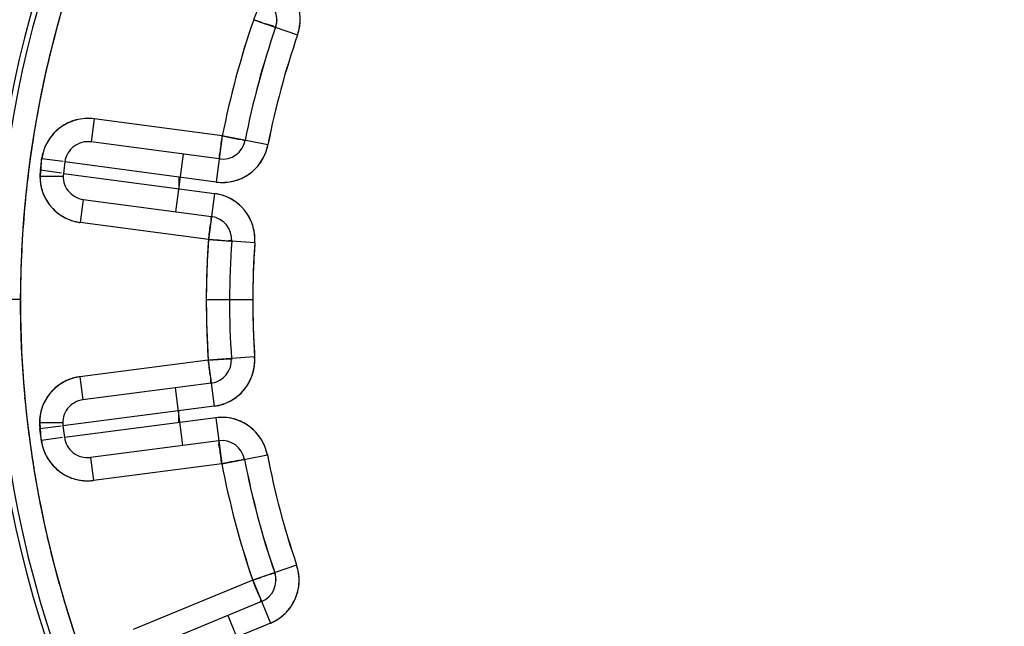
# Model space of a CAD drawing. Header units: millimetres. Extents: x 4086 to 10416, y 123 to 1549.
# Tile 205 of 256: x 9354.27 to 9361.33, y 609.21 to 613.55. Entities that reach past the tile are written whole.
import ezdxf

# ---------------------------------------------------------------- set-up
doc = ezdxf.new("R2010")
doc.units = ezdxf.units.MM
doc.layers.add('运动范围', color=7, linetype='Continuous')
doc.styles.add('思源黑', font='SourceHanSansCN-Normal.ttf')
doc.dimstyles.new('尺寸标注_1_6比例中六', dxfattribs={"dimtxt": 10, "dimasz": 8, "dimexe": 2, "dimexo": 1.5, "dimgap": 1, "dimtad": 1, "dimdec": 1, "dimlfac": 6, "dimdsep": 46, "dimtxsty": '思源黑', "dimcen": 0.09, "dimadec": 0, "dimazin": 0, "dimtp": 0.01, "dimtm": 0.01, "dimtfac": 1, "dimtdec": 1, "dimtofl": 0, "dimtmove": 0, "dimatfit": 3, "dimfxl": 1, "dimtolj": 1, "dimarcsym": 0})

# ---------------------------------------------------------------- blocks, each defined once
blk = doc.blocks.new('*D682')
at = {"layer": 'Defpoints', "color": 0}
for p in [(9331.4792, 667.1614), (9291.6217, 602.9087), (9292.3531, 602.7797), (9438.2796, 590.0128), (9439.0222, 590.0128)]:
    blk.add_point(p, dxfattribs=at)
at = {"layer": '运动范围', "color": 0, "linetype": 'Continuous', "lineweight": -2}
for p, q in [((9290.1445, 603.1692), (9280.0446, 604.95)), ((9440.5222, 590.0128), (9450.7779, 590.0128))]:
    blk.add_line(p, q, dxfattribs=at)
blk.add_arc((9364.7578, 590.0128), 84.0201, 5.457499, 164.542501, dxfattribs=at)
at = {"layer": '运动范围', "color": 0}
for points in [[(9282.4763, 612.6999), (9285.0775, 612.1124), (9282.0142, 604.6027)], [(9447.0652, 597.9403), (9449.7289, 598.0672), (9448.7779, 590.0128)]]:
    blk.add_solid(points, dxfattribs=at)
at = {"layer": '运动范围', "color": 0, "insert": (9388.6407, 682.6034), "char_height": 10, "attachment_point": 2, "rotation": 345.53634, "style": '思源黑'}
blk.add_mtext('+\\A1;170%%d', dxfattribs=at)

msp = doc.modelspace()

# ---------------------------------------------------------------- linework, layer by layer
at = {"layer": '运动范围', "color": 7, "linetype": 'Continuous'}
for p, q in [((9355.9446, 613.555), (9356.2595, 613.4458)), ((9356.1113, 613.5547), (9356.1021, 613.5004)), ((9356.0469, 613.5195), (9356.0269, 613.5264)), ((9356.053, 613.5174), (9356.0469, 613.5195)), ((9354.7998, 612.8443), (9354.7777, 612.6791)), ((9355.7197, 612.7215), (9354.7998, 612.8443)), ((9355.7197, 612.7215), (9355.6756, 612.3911)), ((9356.0468, 612.6574), (9355.7197, 612.7215)), ((9355.6977, 612.5563), (9354.7777, 612.6791)), ((9354.4143, 612.4754), (9354.4253, 612.558)), ((9354.4214, 612.552), (9354.417, 612.4754)), ((9354.4214, 612.552), (9354.417, 612.4754)), ((9354.5779, 612.5376), (9354.4253, 612.558)), ((9355.4385, 612.5909), (9355.3834, 612.1779)), ((9354.5905, 612.5359), (9354.5795, 612.4533)), ((9355.6756, 612.3911), (9354.5905, 612.5359)), ((9354.578, 612.4316), (9354.4113, 612.4319)), ((9354.5669, 612.455), (9354.4143, 612.4754)), ((9354.5795, 612.4533), (9354.578, 612.4316)), ((9354.5795, 612.4533), (9355.6646, 612.3085)), ((9355.4109, 612.3424), (9355.4111, 612.4264)), ((9355.6646, 612.3085), (9355.6205, 611.9781)), ((9354.7226, 612.2661), (9354.7006, 612.1009)), ((9354.7226, 612.2661), (9355.6426, 612.1433)), ((9355.6205, 611.9781), (9354.7006, 612.1009)), ((9355.6205, 611.9781), (9355.7824, 611.9665)), ((9355.7872, 611.9778), (9355.7867, 611.9662)), ((9355.953, 611.9542), (9355.7867, 611.9662)), ((9354.2713, 611.5489), (9353.6262, 611.55)), ((9355.938, 611.5459), (9355.6046, 611.5465)), ((9355.619, 611.1149), (9354.6987, 610.9953)), ((9355.781, 611.126), (9355.619, 611.1149)), ((9355.619, 611.1149), (9355.6619, 610.7843)), ((9355.9516, 611.1376), (9355.7853, 611.1262)), ((9355.7853, 611.1262), (9355.7857, 611.1146)), ((9354.6987, 610.9953), (9354.7201, 610.8301)), ((9355.6405, 610.9496), (9354.7201, 610.8301)), ((9355.3812, 610.9159), (9355.4349, 610.5027)), ((9354.304, 610.8366), (9354.303, 610.8467)), ((9355.6619, 610.7843), (9354.5763, 610.6433)), ((9355.408, 610.6673), (9355.4081, 610.7514)), ((9354.5749, 610.6651), (9354.4083, 610.6654)), ((9354.5749, 610.6651), (9354.5763, 610.6433)), ((9355.6727, 610.7017), (9354.5871, 610.5607)), ((9355.6727, 610.7017), (9355.7156, 610.3711)), ((9354.5637, 610.6417), (9354.411, 610.6218)), ((9354.4218, 610.5392), (9354.411, 610.6218)), ((9354.4137, 610.6218), (9354.418, 610.5452)), ((9354.4139, 610.6279), (9354.418, 610.5452)), ((9354.5763, 610.6433), (9354.587, 610.5607)), ((9354.5744, 610.559), (9354.4218, 610.5392)), ((9355.6941, 610.5364), (9354.7738, 610.4169)), ((9355.7156, 610.3711), (9356.0429, 610.4341)), ((9354.7738, 610.4169), (9354.7953, 610.2516)), ((9355.7156, 610.3711), (9354.7953, 610.2516)), ((9356.2529, 609.6449), (9355.9376, 609.5369)), ((9356.0952, 609.5909), (9356.1042, 609.5366)), ((9354.5507, 609.5079), (9354.548, 609.5174)), ((9355.9376, 609.5369), (9355.0795, 609.1832)), ((9355.9376, 609.5369), (9356.0646, 609.2287)), ((9356.02, 609.5652), (9356.0461, 609.5741)), ((9356.0011, 609.3828), (9355.143, 609.0291)), ((9355.7594, 609.2832), (9355.9182, 608.8979)), ((9356.0646, 609.2287), (9355.0525, 608.8115))]:
    msp.add_line(p, q, dxfattribs=at)
for centre, radius, start, end in [((9364.7578, 590.0128), 287.1667, 190, 18.680108), ((9364.7578, 590.0128), 52.2667, 190, 170), ((9361.7713, 611.5358), 8.1451, 115.45039, 64.34961), ((9361.7713, 611.5358), 7.7061, 116.99986, 62.80014), ((9361.7713, 611.5358), 7.6666, 117.81014, 61.98986), ((9361.7713, 611.5358), 7.5, 119.16758, 60.63242), ((9361.7713, 611.5358), 10.2052, 150.67611, 235.12389), ((9361.7713, 611.5358), 10.538, 151.97353, 233.82647), ((9361.7716, 611.536), 7.5002, 160.19885, 164.70239), ((9355.9446, 613.555), 0.3333, 340.88635, 67.4), ((9355.9446, 613.555), 0.1666, 340.87854, 67.40781), ((9361.7536, 611.5398), 7.482, 164.33027, 164.74861), ((9361.7713, 611.5358), 6.1667, 160.88635, 168.91365), ((9361.7807, 611.5332), 6.1764, 160.89271, 168.90729), ((9361.7805, 611.5335), 7.5095, 164.70201, 170.4697), ((9361.7237, 611.5476), 7.4511, 164.74575, 169.79244), ((9361.7713, 611.5358), 6, 160.88635, 168.91365), ((9361.7756, 611.5346), 6.0044, 160.88933, 168.91067), ((9361.7754, 611.5347), 6.0043, 160.88921, 168.91079), ((9361.7743, 611.5349), 6.0031, 160.88845, 168.91155), ((9357.2379, 617.0248), 3.702, 250.50921, 250.90642), ((9361.7713, 611.5358), 5.8333, 160.88635, 168.91365), ((9361.7802, 611.5334), 5.8426, 160.89271, 168.90729), ((9361.698, 611.5529), 7.4249, 169.79803, 170.4982), ((9354.7557, 612.5139), 0.3333, 82.4, 172.4), ((9361.7519, 611.5441), 7.4794, 170.49939, 172.19188), ((9361.754, 611.5384), 7.4825, 170.473, 171.16839), ((9354.7566, 612.5135), 0.3342, 125.98174, 130.37505), ((9361.7556, 611.5382), 7.4841, 171.16858, 172.16913), ((9361.7553, 611.5382), 7.4839, 171.16857, 172.122), ((9354.7559, 612.5137), 0.3336, 149.73334, 152.15621), ((9354.7557, 612.5139), 0.1666, 82.39157, 172.40843), ((9355.7197, 612.7215), 0.3333, 262.4, 348.91365), ((9355.7197, 612.7215), 0.1666, 262.39219, 348.92146), ((9355.675, 612.7369), 0.3802, 343.20998, 347.94228), ((9361.7632, 611.5371), 7.4918, 172.12194, 172.75733), ((9361.7634, 611.5371), 7.492, 172.16906, 172.75605), ((9361.7996, 611.5374), 7.5276, 172.19068, 172.77618), ((9354.8765, 612.4691), 0.4626, 164.51902, 169.67289), ((9361.7673, 611.5366), 7.4959, 172.75602, 173.09071), ((9361.8178, 611.5351), 7.546, 172.77608, 173.1098), ((9361.862, 611.5299), 7.5905, 173.11147, 175.16824), ((9361.7754, 611.5357), 7.5041, 173.09103, 175.12258), ((9354.7447, 612.4313), 0.3333, 172.4, 262.4), ((9354.79, 612.4368), 0.3787, 180.75239, 182.08096), ((9354.7854, 612.4366), 0.3741, 182.0765, 185.317), ((9354.7801, 612.423), 0.3669, 171.79965, 178.54629), ((9354.7446, 612.4312), 0.1666, 172.3961, 262.41456), ((9355.7172, 612.725), 0.3376, 304.23335, 308.41662), ((9354.7752, 612.4356), 0.3638, 185.31064, 189.49193), ((9354.7545, 612.432), 0.3428, 189.4531, 197.30937), ((9354.7166, 612.4191), 0.3031, 188.20786, 194.12867), ((9354.7082, 612.4172), 0.2945, 194.17504, 197.24814), ((9354.7344, 612.426), 0.3219, 197.36204, 200.3516), ((9354.737, 612.4273), 0.3248, 200.41225, 210.79562), ((9355.6079, 611.9326), 0.3802, 76.69633, 81.42864), ((9355.6205, 611.9781), 0.3333, 355.88635, 82.4), ((9354.7461, 612.4327), 0.3353, 210.78315, 219.19592), ((9354.7484, 612.4354), 0.3388, 210.97476, 216.08527), ((9354.7533, 612.4388), 0.3448, 216.075, 220.33254), ((9354.7476, 612.4339), 0.3373, 219.18936, 223.7879), ((9354.7456, 612.4318), 0.3343, 223.77739, 233.43479), ((9355.6172, 611.9755), 0.3376, 37.71971, 41.90298), ((9361.7811, 611.5352), 7.5098, 175.12282, 179.90379), ((9361.9575, 611.5225), 7.6863, 175.17275, 179.80331), ((9354.7393, 612.4235), 0.3239, 233.44572, 240.78674), ((9354.7359, 612.4189), 0.3182, 233.44886, 240.05865), ((9355.6205, 611.9782), 0.1666, 355.87854, 82.40781), ((9354.7587, 612.481), 0.3846, 256.44815, 261.31372), ((9354.7558, 612.4726), 0.3758, 256.9853, 261.55151), ((9355.5737, 611.9751), 0.3799, 356.85224, 1.58648), ((9361.7713, 611.5358), 6.1667, 175.88635, 183.91365), ((9361.7768, 611.5355), 6.1722, 175.88755, 178.56092), ((9361.7727, 611.5357), 6.168, 175.8865, 177.22409), ((9354.8323, 600.8961), 11.11, 85.75604, 85.93191), ((9361.7723, 611.5358), 6.001, 175.88668, 183.91332), ((9361.7713, 611.5358), 6, 175.88635, 183.91365), ((9361.7757, 611.5358), 6.0044, 175.88933, 183.91067), ((9361.7756, 611.5358), 6.0043, 175.88921, 183.91079), ((9361.7713, 611.5358), 5.8333, 175.88635, 183.91365), ((9361.7765, 611.5355), 5.8385, 175.88755, 178.56092), ((9361.7726, 611.5357), 5.8346, 175.8865, 177.22409), ((9361.7708, 611.5358), 6.1662, 177.22419, 178.56217), ((9361.7709, 611.5358), 5.8329, 177.22419, 178.56217), ((9361.7727, 611.5358), 6.168, 178.56227, 181.23773), ((9361.7689, 611.5358), 6.1642, 178.56158, 181.23842), ((9361.7726, 611.5358), 5.8346, 178.56227, 181.23773), ((9361.769, 611.5358), 5.831, 178.56158, 181.23842), ((9361.9509, 611.5467), 7.6796, 179.98363, 180.8003), ((9361.7639, 611.5354), 7.4926, 179.90539, 180.77236), ((9361.9129, 611.5457), 7.6416, 180.79685, 185.32361), ((9361.7681, 611.5358), 7.4968, 180.77478, 185.27386), ((9361.7708, 611.5357), 6.1662, 181.23783, 182.57581), ((9361.7768, 611.536), 6.1722, 181.23908, 183.91245), ((9361.7709, 611.5357), 5.8329, 181.23783, 182.57581), ((9361.7765, 611.536), 5.8385, 181.23908, 183.91245), ((9361.7727, 611.5358), 6.168, 182.57591, 183.9135), ((9361.7726, 611.5358), 5.8346, 182.57591, 183.9135), ((9354.9404, 621.1215), 10.0296, 273.87952, 274.07451), ((9355.619, 611.1148), 0.1666, 277.39219, 3.92146), ((9355.619, 611.1149), 0.3333, 277.4, 3.91365), ((9355.5719, 611.1181), 0.3802, 358.20998, 2.94228), ((9354.7416, 610.6648), 0.3333, 97.4, 187.4), ((9354.7429, 610.6638), 0.3349, 126.36109, 137.30258), ((9354.7328, 610.6773), 0.3181, 118.80674, 126.57948), ((9354.7363, 610.6726), 0.324, 119.00538, 126.3428), ((9354.7553, 610.6152), 0.3843, 98.48, 103.34642), ((9354.7525, 610.6237), 0.3755, 98.24372, 102.81121), ((9354.7471, 610.6596), 0.3409, 140.54008, 148.9245), ((9354.743, 610.6634), 0.3353, 140.59165, 149.00425), ((9354.7446, 610.6622), 0.3373, 137.29213, 140.59818), ((9355.6157, 611.1176), 0.3376, 319.23335, 323.41662), ((9361.7812, 611.537), 7.5099, 185.35074, 186.74253), ((9361.8383, 611.5393), 7.5668, 185.32827, 186.69437), ((9354.7339, 610.6688), 0.3248, 148.99201, 159.32286), ((9354.7416, 610.6648), 0.1666, 97.39157, 187.40843), ((9355.6067, 611.1601), 0.3799, 278.36588, 283.10013), ((9354.7723, 610.6603), 0.3641, 170.34645, 174.486), ((9354.7244, 610.6754), 0.3141, 171.5319, 180.47161), ((9354.7515, 610.6641), 0.3429, 162.48422, 170.38629), ((9354.7112, 610.6773), 0.3007, 165.51653, 171.52045), ((9354.7075, 610.6781), 0.297, 162.60198, 165.48799), ((9354.7312, 610.6701), 0.3217, 159.38336, 162.43093), ((9361.8115, 611.5363), 7.5398, 186.695, 186.98315), ((9361.7817, 611.537), 7.5105, 186.74252, 187.07601), ((9354.7872, 610.659), 0.379, 177.71328, 179.04274), ((9354.7826, 610.6592), 0.3744, 174.47986, 177.71778), ((9354.7282, 610.6753), 0.3179, 180.45272, 184.40063), ((9354.7262, 610.6752), 0.3158, 184.39716, 188.60814), ((9355.7156, 610.3711), 0.3333, 10.88635, 97.4), ((9355.7131, 610.3677), 0.3376, 52.71971, 56.90298), ((9361.7957, 611.5343), 7.5238, 186.98303, 187.6146), ((9361.7814, 611.537), 7.5101, 187.03267, 187.71432), ((9361.7411, 611.5267), 7.4687, 187.61253, 189.89922), ((9361.7749, 611.5361), 7.5036, 187.66517, 191.00071), ((9361.7748, 611.536), 7.5035, 187.71395, 191.00074), ((9354.8725, 610.6259), 0.4616, 190.06651, 195.21426), ((9354.7523, 610.5821), 0.3333, 187.4, 277.4), ((9354.7523, 610.5821), 0.1666, 187.39155, 277.40845), ((9355.7156, 610.3711), 0.1666, 10.87855, 97.4078), ((9355.6712, 610.3561), 0.3799, 11.85224, 16.58648), ((9361.7713, 611.5358), 5.8333, 190.88635, 198.91365), ((9361.7802, 611.5381), 5.8426, 190.89271, 198.90729), ((9354.7519, 610.5818), 0.3328, 207.61516, 210.04164), ((9361.7713, 611.5358), 6.1667, 190.88635, 198.91365), ((9361.7808, 611.5383), 6.1764, 190.89271, 198.90729), ((9361.7713, 611.5358), 6, 190.88635, 198.91365), ((9361.7756, 611.5369), 6.0044, 190.88933, 198.91067), ((9361.7754, 611.5369), 6.0043, 190.88921, 198.91079), ((9361.7743, 611.5366), 6.0031, 190.88845, 198.91155), ((9354.7531, 610.5824), 0.334, 230.82798, 235.22337), ((9361.7015, 611.5202), 7.4286, 189.9019, 191.01212), ((9354.753, 610.6331), 0.3838, 271.4388, 276.31331), ((9361.7675, 611.5351), 7.4962, 191.00414, 195.61469), ((9361.7416, 611.5285), 7.4695, 191.0156, 195.69434), ((9364.7578, 590.0128), 24.1667, 124.92151, 257.24137), ((9355.9376, 609.5369), 0.1666, 292.39219, 18.92146), ((9355.9376, 609.5369), 0.3333, 292.4, 18.91365), ((9357.2193, 606.061), 3.7037, 108.89364, 109.29049), ((9361.7737, 611.5375), 7.5028, 195.69497, 201.14454), ((9361.7814, 611.539), 7.5106, 195.68949, 201.03655), ((9355.9337, 609.5386), 0.3376, 334.23335, 338.41662), ((9355.9139, 609.5774), 0.3799, 293.36588, 298.10013)]:
    msp.add_arc(centre, radius, start, end, dxfattribs=at)
for points in [[(9355.9446, 613.555), (9355.9592, 613.5882), (9355.9724, 613.622), (9355.9864, 613.6555)], [(9356.0027, 613.5349), (9355.9834, 613.5417), (9355.9641, 613.5488), (9355.9446, 613.555)], [(9356.2595, 613.4458), (9356.2726, 613.4856), (9356.2793, 613.5282), (9356.2776, 613.57)], [(9354.6695, 612.8359), (9354.6305, 612.8257), (9354.5929, 612.8076), (9354.5602, 612.7839)], [(9354.7998, 612.8443), (9354.7565, 612.8492), (9354.7116, 612.8469), (9354.6695, 612.8359)], [(9354.5401, 612.7681), (9354.5115, 612.7438), (9354.4867, 612.7143), (9354.4678, 612.6819)], [(9355.7055, 612.6149), (9355.7103, 612.6504), (9355.7147, 612.686), (9355.7197, 612.7215)], [(9354.4609, 612.6695), (9354.4481, 612.6452), (9354.4381, 612.6191), (9354.4307, 612.5926)], [(9354.4609, 612.6695), (9354.4481, 612.6452), (9354.4381, 612.6191), (9354.4307, 612.5926)], [(9355.9999, 612.541), (9356.0168, 612.5676), (9356.0299, 612.5969), (9356.039, 612.627)], [(9355.927, 612.4605), (9355.9554, 612.483), (9355.9804, 612.5105), (9355.9999, 612.541)], [(9354.4133, 612.4323), (9354.4129, 612.4135), (9354.4139, 612.3945), (9354.4166, 612.3758)], [(9355.8009, 612.3983), (9355.8386, 612.4075), (9355.875, 612.4241), (9355.9071, 612.4459)], [(9355.6756, 612.3911), (9355.7172, 612.3863), (9355.7603, 612.3883), (9355.8009, 612.3983)], [(9354.427, 612.3299), (9354.4344, 612.3058), (9354.445, 612.2826), (9354.458, 612.261)], [(9355.7837, 612.2688), (9355.7561, 612.2841), (9355.7261, 612.2953), (9355.6954, 612.3026)], [(9355.8685, 612.2009), (9355.8443, 612.2278), (9355.8153, 612.2512), (9355.7837, 612.2688)], [(9354.4905, 612.2157), (9354.507, 612.1962), (9354.5259, 612.1785), (9354.5464, 612.1633)], [(9354.5771, 612.1432), (9354.6055, 612.1268), (9354.6367, 612.1149), (9354.6685, 612.1072)], [(9354.5812, 612.1408), (9354.6092, 612.1251), (9354.6399, 612.1137), (9354.6712, 612.1064)], [(9355.9383, 612.0788), (9355.9267, 612.1159), (9355.908, 612.1513), (9355.8842, 612.182)], [(9355.6205, 611.9781), (9355.6255, 612.0137), (9355.63, 612.0492), (9355.6347, 612.0848)], [(9355.9534, 611.9856), (9355.9525, 612.0171), (9355.9476, 612.0488), (9355.9383, 612.0788)], [(9355.7302, 611.9702), (9355.705, 611.9727), (9355.6798, 611.9738), (9355.6545, 611.9757)], [(9355.6329, 611.0082), (9355.6282, 611.0437), (9355.6239, 611.0793), (9355.619, 611.1149)], [(9355.6531, 611.1172), (9355.678, 611.119), (9355.703, 611.1198), (9355.7278, 611.1223)], [(9355.9364, 611.013), (9355.9459, 611.0431), (9355.9509, 611.0748), (9355.9519, 611.1062)], [(9355.8868, 610.9164), (9355.9084, 610.9455), (9355.9255, 610.9785), (9355.9364, 611.013)], [(9354.5432, 610.9327), (9354.5213, 610.9165), (9354.5013, 610.8973), (9354.4839, 610.8762)], [(9354.6692, 610.9899), (9354.638, 610.9828), (9354.6073, 610.9714), (9354.5792, 610.9559)], [(9354.6666, 610.9892), (9354.6364, 610.982), (9354.6067, 610.971), (9354.5795, 610.956)], [(9355.7811, 610.8236), (9355.8151, 610.8423), (9355.846, 610.8678), (9355.8714, 610.8971)], [(9354.4552, 610.8355), (9354.4422, 610.814), (9354.4316, 610.7909), (9354.4241, 610.7669)], [(9355.6928, 610.7902), (9355.7234, 610.7973), (9355.7535, 610.8084), (9355.7811, 610.8236)], [(9355.798, 610.6941), (9355.7574, 610.7043), (9355.7142, 610.7064), (9355.6727, 610.7017)], [(9355.8974, 610.6505), (9355.8671, 610.6702), (9355.8331, 610.6853), (9355.798, 610.6941)], [(9355.9964, 610.5506), (9355.9757, 610.5834), (9355.9485, 610.6128), (9355.9176, 610.6363)], [(9354.4271, 610.5047), (9354.4344, 610.4781), (9354.4442, 610.452), (9354.457, 610.4276)], [(9356.0352, 610.4645), (9356.0262, 610.4947), (9356.0133, 610.524), (9355.9964, 610.5506)], [(9355.7156, 610.3711), (9355.7107, 610.4067), (9355.7064, 610.4423), (9355.7017, 610.4778)], [(9354.4638, 610.4152), (9354.4839, 610.3804), (9354.5109, 610.3489), (9354.5421, 610.3235)], [(9354.5626, 610.3081), (9354.5935, 610.2866), (9354.6286, 610.2701), (9354.665, 610.2605)], [(9354.665, 610.2605), (9354.6967, 610.252), (9354.7299, 610.2486), (9354.7627, 610.2494)], [(9356.2705, 609.5206), (9356.2723, 609.5624), (9356.2658, 609.6051), (9356.2529, 609.6449)], [(9355.9376, 609.5369), (9355.9571, 609.543), (9355.9764, 609.55), (9355.9957, 609.5568)], [(9355.979, 609.4362), (9355.9651, 609.4697), (9355.9521, 609.5036), (9355.9376, 609.5369)], [(9356.2476, 609.4145), (9356.2609, 609.4481), (9356.2689, 609.4845), (9356.2705, 609.5206)], [(9356.1695, 609.2975), (9356.1975, 609.3244), (9356.2208, 609.3569), (9356.2377, 609.3919)], [(9356.0929, 609.2423), (9356.1206, 609.2572), (9356.1468, 609.2757), (9356.1695, 609.2975)]]:
    msp.add_open_spline(points, degree=3, dxfattribs=at)
for points, knots in [([(9356.1021, 613.5004), (9356.1006, 613.4962), (9356.0779, 613.5169), (9356.0651, 613.5132), (9356.053, 613.5174)], [0, 0, 0, 0, 0.260643, 1, 1, 1, 1]), ([(9355.7197, 612.7215), (9355.7498, 612.7161), (9355.788, 612.7083), (9355.8263, 612.7006), (9355.8345, 612.699)], [0, 0, 0, 0, 0.785263, 1, 1, 1, 1]), ([(9355.8345, 612.699), (9355.8465, 612.6966), (9355.8579, 612.7004), (9355.8824, 612.6852), (9355.8833, 612.6895)], [0, 0, 0, 0, 0.738794, 1, 1, 1, 1]), ([(9355.6977, 612.5563), (9355.7028, 612.5557), (9355.6947, 612.5891), (9355.7035, 612.6005), (9355.7055, 612.6149)], [0, 0, 0, 0, 0.262239, 1, 1, 1, 1]), ([(9354.4116, 612.4464), (9354.4115, 612.444), (9354.4113, 612.4391), (9354.4113, 612.4343), (9354.4113, 612.4319)], [0, 0, 0, 0, 0.50188, 1, 1, 1, 1]), ([(9354.4129, 612.4609), (9354.4125, 612.4585), (9354.412, 612.4537), (9354.4117, 612.4488), (9354.4116, 612.4464)], [0, 0, 0, 0, 0.498483, 1, 1, 1, 1]), ([(9354.417, 612.4754), (9354.416, 612.473), (9354.4144, 612.4683), (9354.4134, 612.4633), (9354.4129, 612.4609)], [0, 0, 0, 0, 0.499244, 1, 1, 1, 1]), ([(9355.6347, 612.0848), (9355.6367, 612.0992), (9355.6455, 612.1105), (9355.6374, 612.144), (9355.6426, 612.1433)], [0, 0, 0, 0, 0.737761, 1, 1, 1, 1]), ([(9355.7826, 611.967), (9355.7791, 611.9724), (9355.7563, 611.9654), (9355.7412, 611.9691), (9355.7302, 611.9702)], [0, 0, 0, 0, 0.368161, 1, 1, 1, 1]), ([(9355.7278, 611.1223), (9355.7339, 611.1229), (9355.7501, 611.1269), (9355.774, 611.1185), (9355.7804, 611.1281)], [0, 0, 0, 0, 0.343253, 1, 1, 1, 1]), ([(9355.6405, 610.9496), (9355.6353, 610.9489), (9355.6435, 610.9824), (9355.6347, 610.9938), (9355.6329, 611.0082)], [0, 0, 0, 0, 0.262239, 1, 1, 1, 1]), ([(9354.4083, 610.6654), (9354.4082, 610.6629), (9354.4082, 610.6581), (9354.4083, 610.6532), (9354.4084, 610.6508)], [0, 0, 0, 0, 0.49812, 1, 1, 1, 1]), ([(9354.4084, 610.6508), (9354.4085, 610.6484), (9354.4088, 610.6436), (9354.4094, 610.6387), (9354.4098, 610.6364)], [0, 0, 0, 0, 0.501517, 1, 1, 1, 1]), ([(9354.4098, 610.6364), (9354.4102, 610.6339), (9354.4112, 610.6289), (9354.4128, 610.6242), (9354.4137, 610.6218)], [0, 0, 0, 0, 0.500756, 1, 1, 1, 1]), ([(9355.7017, 610.4778), (9355.6999, 610.4922), (9355.6911, 610.5036), (9355.6993, 610.5371), (9355.6941, 610.5364)], [0, 0, 0, 0, 0.737761, 1, 1, 1, 1]), ([(9355.8305, 610.3933), (9355.8223, 610.3916), (9355.784, 610.3841), (9355.7457, 610.3765), (9355.7156, 610.3711)], [0, 0, 0, 0, 0.214738, 1, 1, 1, 1]), ([(9355.8793, 610.4026), (9355.8784, 610.4068), (9355.8538, 610.3918), (9355.8425, 610.3957), (9355.8305, 610.3933)], [0, 0, 0, 0, 0.261207, 1, 1, 1, 1]), ([(9356.0461, 609.5741), (9356.058, 609.5782), (9356.0724, 609.5826), (9356.0868, 609.5875), (9356.0891, 609.5886)], [0, 0, 0, 0, 0.833965, 1, 1, 1, 1]), ([(9356.0891, 609.5886), (9356.0906, 609.5894), (9356.0917, 609.5914), (9356.095, 609.5915), (9356.0952, 609.5909)], [0, 0, 0, 0, 0.72415, 1, 1, 1, 1]), ([(9356.0011, 609.3828), (9355.9964, 609.3809), (9355.9957, 609.4145), (9355.9845, 609.4231), (9355.979, 609.4362)], [0, 0, 0, 0, 0.261935, 1, 1, 1, 1])]:
    msp.add_open_spline(points, degree=3, knots=knots, dxfattribs=at)

# ---------------------------------------------------------------- dimensions: what is measured, and where the dimension line sits
dim = msp.add_angular_dim_2l(base=(9331.4792, 667.1614), line1=((9438.2796, 590.0128), (9439.0222, 590.0128)), line2=((9292.3531, 602.7797), (9291.6217, 602.9087)), text='+<>', dimstyle='尺寸标注_1_6比例中六', dxfattribs=at)
dim.commit()
dim.dimension.update_dxf_attribs({"geometry": '*D682', "text_midpoint": (9385.7432, 671.37), "dimtype": 162})

doc.saveas('drawing.dxf')
